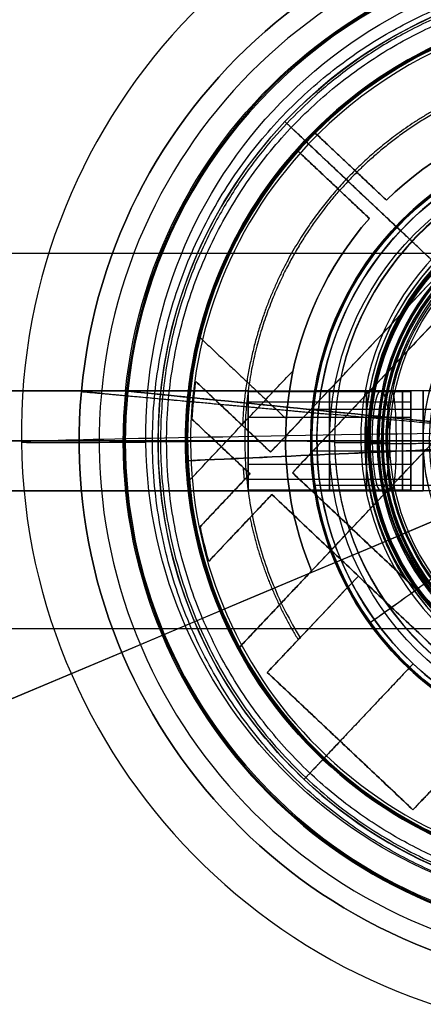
# Model space of a CAD drawing. Header units: millimetres. Extents: x -232 to 244, y -194 to 282.
# Tile 12 of 43: x -17 to -1, y 20 to 59. Entities that reach past the tile are written whole.
import ezdxf

# ---------------------------------------------------------------- set-up
doc = ezdxf.new("R2010")
doc.units = ezdxf.units.MM
for name, color, linetype, true_color in [('BOMBILLA', 7, 'Continuous', 0xfff700), ('COTA', 252, 'Continuous', 0x696969), ('NEGRO', 7, 'Continuous', 0x171717), ('PANTALLA', 7, 'Continuous', 0xffffff), ('SUJECIÓN', 7, 'Continuous', 0xc8c8c8)]:
    doc.layers.add(name, color=color, linetype=linetype, true_color=true_color)

# ---------------------------------------------------------------- blocks, each defined once
blk = doc.blocks.new('DOME M 29917')
at = {"layer": 'BOMBILLA', "extrusion": (0, -0.00481, 0.999988)}
for centre, radius, start, end in [((-0.003, -47.619, -1126.139), 24.059, 0.8118, 180.8118), ((-0.003, -47.619, -1086.919), 11.545, 0.8118, 180.8118), ((-0.003, -47.619, -1083.511), 10.495, 0.8118, 180.8118), ((-0.003, -47.619, -1082.455), 10.334, 0.8118, 180.8118), ((-0.003, -47.619, -1072.244), 9.666, 0.8118, 180.8118), ((-0.003, -47.619, -1080.292), 9.64, 0.8118, 180.8118), ((-0.003, -47.619, -1078.271), 9.64, 0.8118, 180.8118), ((-0.003, -47.619, -1076.251), 9.64, 0.8118, 180.8118), ((-0.003, -47.619, -1070.271), 9.434, 0.8118, 180.8118), ((-0.003, -47.619, -1126.139), 24.059, 180.8118, 0.8118), ((-0.003, -47.619, -1086.919), 11.545, 180.8118, 0.8118), ((-0.003, -47.619, -1083.511), 10.495, 180.8118, 0.8118), ((-0.003, -47.619, -1082.455), 10.334, 180.8118, 0.8118), ((-0.003, -47.619, -1072.244), 9.666, 180.8118, 0.8118), ((-0.003, -47.619, -1080.292), 9.64, 180.8118, 0.8118), ((-0.003, -47.619, -1078.271), 9.64, 180.8118, 0.8118), ((-0.003, -47.619, -1076.251), 9.64, 180.8118, 0.8118), ((-0.003, -47.619, -1070.271), 9.434, 180.8118, 0.8118)]:
    blk.add_arc(centre, radius, start, end, dxfattribs=at)
at = {"layer": 'BOMBILLA', "extrusion": (-3.75631e-17, 0.00481, -0.999988)}
blk.add_arc((0.003, -47.619, 1111.492), 19.087, 359.1882, 179.1882, dxfattribs=at)
at = {"layer": 'BOMBILLA', "extrusion": (9.04766e-21, -0.00481, 0.999988)}
for centre, radius, start, end in [((-0.003, -47.619, -1089.277), 11.545, 0.8118, 180.8118), ((-0.003, -47.619, -1084.561), 11.545, 0.8118, 180.8118), ((-0.003, -47.619, -1081.387), 10.334, 0.8118, 180.8118), ((-0.003, -47.619, -1079.456), 10.165, 0.8118, 180.8118), ((-0.003, -47.619, -1079.301), 10.221, 0.8118, 180.8118), ((-0.003, -47.619, -1077.281), 10.221, 0.8118, 180.8118), ((-0.003, -47.619, -1071.403), 10.189, 0.8118, 180.8118), ((-0.003, -47.619, -1077.91), 9.77, 0.8118, 180.8118), ((-0.003, -47.619, -1075.89), 9.77, 0.8118, 180.8118), ((-0.003, -47.619, -1071.832), 9.844, 0.8118, 180.8118), ((-0.003, -47.619, -1070.029), 9.676, 0.8118, 180.8118), ((-0.003, -47.619, -1084.561), 11.545, 180.8118, 0.8118), ((-0.003, -47.619, -1081.387), 10.334, 180.8118, 0.8118), ((-0.003, -47.619, -1079.301), 10.221, 180.8118, 0.8118), ((-0.003, -47.619, -1077.281), 10.221, 180.8118, 0.8118), ((-0.003, -47.619, -1071.403), 10.189, 180.8118, 0.8118), ((-0.003, -47.619, -1079.456), 10.165, 180.8118, 0.8118), ((-0.003, -47.619, -1071.832), 9.844, 180.8118, 0.8118), ((-0.003, -47.619, -1077.91), 9.77, 180.8118, 0.8118), ((-0.003, -47.619, -1075.89), 9.77, 180.8118, 0.8118), ((-0.003, -47.619, -1070.029), 9.676, 180.8118, 0.8118)]:
    blk.add_arc(centre, radius, start, end, dxfattribs=at)
at = {"layer": 'BOMBILLA', "extrusion": (-2.77528e-16, -0.00481, 0.999988)}
blk.add_arc((-0.003, -47.619, -1083.524), 10.334, 0.8118, 180.8118, dxfattribs=at)
at = {"layer": 'BOMBILLA', "extrusion": (5.61209e-16, -0.00481, 0.999988)}
for centre in [(-0.003, -47.619, -1073.239), (-0.003, -47.619, -1075.26)]:
    blk.add_arc(centre, 10.221, 0.8118, 180.8118, dxfattribs=at)
at = {"layer": 'BOMBILLA', "extrusion": (-9.04766e-21, 0.00481, -0.999988)}
for centre, radius, start, end in [((0.003, -47.619, 1079.154), 10.171, 359.1882, 179.1882), ((0.003, -47.619, 1077.133), 10.171, 359.1882, 179.1882), ((0.003, -47.619, 1075.112), 10.171, 359.1882, 179.1882), ((0.003, -47.619, 1073.091), 10.171, 359.1882, 179.1882), ((0.003, -47.619, 1077.435), 10.165, 359.1882, 179.1882), ((0.003, -47.619, 1075.415), 10.165, 359.1882, 179.1882), ((0.003, -47.619, 1073.394), 10.165, 359.1882, 179.1882), ((0.003, -47.619, 1071.251), 10.136, 359.1882, 179.1882), ((0.003, -47.619, 1071.579), 10.113, 359.1882, 179.1882), ((0.003, -47.619, 1078.616), 9.757, 359.1882, 179.1882), ((0.003, -47.619, 1076.595), 9.757, 359.1882, 179.1882), ((0.003, -47.619, 1069.848), 9.595, 359.1882, 179.1882), ((0.003, -47.619, 1074.217), 9.481, 359.1882, 179.1882), ((0.003, -47.619, 1079.154), 10.171, 179.1882, 359.1882), ((0.003, -47.619, 1077.133), 10.171, 179.1882, 359.1882), ((0.003, -47.619, 1075.112), 10.171, 179.1882, 359.1882), ((0.003, -47.619, 1073.091), 10.171, 179.1882, 359.1882), ((0.003, -47.619, 1077.435), 10.165, 179.1882, 359.1882), ((0.003, -47.619, 1075.415), 10.165, 179.1882, 359.1882), ((0.003, -47.619, 1073.394), 10.165, 179.1882, 359.1882), ((0.003, -47.619, 1071.251), 10.136, 179.1882, 359.1882), ((0.003, -47.619, 1071.579), 10.113, 179.1882, 359.1882), ((0.003, -47.619, 1072.588), 9.783, 179.1882, 359.1882), ((0.003, -47.619, 1078.616), 9.757, 179.1882, 359.1882), ((0.003, -47.619, 1069.848), 9.595, 179.1882, 359.1882), ((0.003, -47.619, 1074.217), 9.481, 179.1882, 359.1882), ((0.003, -47.619, 1070.25), 9.335, 179.1882, 359.1882)]:
    blk.add_arc(centre, radius, start, end, dxfattribs=at)
at = {"layer": 'BOMBILLA', "extrusion": (5.87094e-16, -0.00481, 0.999988)}
blk.add_arc((-0.003, -47.619, -1079.931), 9.77, 0.8118, 180.8118, dxfattribs=at)
at = {"layer": 'BOMBILLA', "extrusion": (5.87889e-16, 0.00481, -0.999988)}
blk.add_arc((0.003, -47.619, 1080.637), 9.757, 359.1882, 179.1882, dxfattribs=at)
at = {"layer": 'BOMBILLA', "extrusion": (-5.86308e-16, 0.00481, -0.999988)}
blk.add_arc((0.003, -47.619, 1072.588), 9.783, 359.1882, 179.1882, dxfattribs=at)
at = {"layer": 'BOMBILLA', "extrusion": (6.14411e-16, 0.00481, -0.999988)}
blk.add_arc((0.003, -47.619, 1070.25), 9.335, 359.1882, 179.1882, dxfattribs=at)
at = {"layer": 'BOMBILLA', "extrusion": (-0.014169, 0.999888, 0.004809)}
for centre, radius, start, end in [((0.601, -1126.139, -47.614), 24.059, 269.9961, 37.498), ((48.64, -1089.28, -47.614), 36.492, 179.9961, 217.498), ((11.099, -1084.562, -47.614), 1.05, 359.9961, 98.846), ((10.583, -1079.302, -47.614), 0.242, 320.2695, 359.9961), ((10.583, -1079.302, -47.614), 0.242, 359.9961, 37.5749), ((10.583, -1077.281, -47.614), 0.242, 320.2695, 359.9961), ((10.583, -1077.281, -47.614), 0.242, 359.9961, 37.5749), ((10.583, -1075.261, -47.614), 0.242, 320.2695, 359.9961), ((10.583, -1075.261, -47.614), 0.242, 359.9961, 37.5749), ((10.583, -1073.24, -47.614), 0.242, 320.2695, 359.9961), ((10.583, -1073.24, -47.614), 0.242, 359.9961, 37.5749), ((10.552, -1071.403, -47.614), 0.242, 313.192, 359.9961), ((10.552, -1071.403, -47.614), 0.242, 359.9961, 38.6559), ((10.836, -1072.244, -47.614), 0.565, 133.192, 217.5749), ((10.809, -1080.293, -47.614), 0.565, 140.2695, 217.5749), ((10.809, -1078.272, -47.614), 0.565, 140.2695, 217.5749), ((10.809, -1076.252, -47.614), 0.565, 140.2695, 217.5749), ((10.039, -1070.03, -47.614), 0.242, 246.0761, 359.9961), ((10.039, -1070.03, -47.614), 0.242, 359.9961, 48.3626)]:
    blk.add_arc(centre, radius, start, end, dxfattribs=at)
at = {"layer": 'BOMBILLA', "extrusion": (3.75586e-17, 0.00481, -0.999988)}
blk.add_arc((0.003, -47.619, 1111.492), 19.087, 179.1882, 359.1882, dxfattribs=at)
at = {"layer": 'BOMBILLA', "extrusion": (-2.48417e-16, -0.00481, 0.999988)}
blk.add_arc((-0.003, -47.619, -1089.277), 11.545, 180.8118, 0.8118, dxfattribs=at)
at = {"layer": 'BOMBILLA', "extrusion": (2.77532e-16, -0.00481, 0.999988)}
blk.add_arc((-0.003, -47.619, -1083.524), 10.334, 180.8118, 0.8118, dxfattribs=at)
at = {"layer": 'BOMBILLA', "extrusion": (-5.61204e-16, -0.00481, 0.999988)}
for centre in [(-0.003, -47.619, -1075.26), (-0.003, -47.619, -1073.239)]:
    blk.add_arc(centre, 10.221, 180.8118, 0.8118, dxfattribs=at)
at = {"layer": 'BOMBILLA', "extrusion": (-5.8709e-16, -0.00481, 0.999988)}
blk.add_arc((-0.003, -47.619, -1079.931), 9.77, 180.8118, 0.8118, dxfattribs=at)
at = {"layer": 'BOMBILLA', "extrusion": (-5.87894e-16, 0.00481, -0.999988)}
for centre in [(0.003, -47.619, 1080.637), (0.003, -47.619, 1076.595)]:
    blk.add_arc(centre, 9.757, 179.1882, 359.1882, dxfattribs=at)
at = {"layer": 'BOMBILLA'}
for points in [[(-11.547, -42.543, -1089.494), (-11.547, -42.565, -1084.778)], [(-10.336, -42.553, -1083.741), (-10.336, -42.563, -1081.604)], [(-9.759, -42.559, -1080.854), (-10.336, -42.563, -1081.604)], [(-9.759, -42.569, -1078.833), (-10.173, -42.572, -1079.371)], [(-9.759, -42.578, -1076.813), (-10.173, -42.582, -1077.35)], [(-9.483, -42.586, -1074.434), (-10.173, -42.591, -1075.329)], [(-10.173, -42.601, -1073.309), (-9.785, -42.598, -1072.805)], [(-10.167, -42.57, -1079.673), (-9.772, -42.562, -1080.148)], [(-10.167, -42.58, -1077.653), (-9.772, -42.572, -1078.127)], [(-10.167, -42.59, -1075.632), (-9.772, -42.582, -1076.107)], [(-9.483, -42.586, -1074.434), (-10.167, -42.599, -1073.611)], [(-10.138, -42.609, -1071.469), (-9.338, -42.603, -1070.468)], [(-9.846, -42.602, -1072.049), (-10.115, -42.607, -1071.797)], [(-9.597, -42.608, -1070.065), (-6.803, -42.581, -1067.582)]]:
    blk.add_open_spline(points, degree=1, dxfattribs=at)
at = {"layer": 'NEGRO', "extrusion": (0, 0, -1)}
for centre, radius, start, end in [((0, -42.5, 1143.349), 208.2, 67.15077, 247.15077), ((0, -42.5, 1142.349), 212.2, 270, 90), ((0, -42.5, 1143.349), 211, 270, 90), ((0, -42.5, 1137.349), 211, 270, 90), ((0, -42.5, 1145.349), 211, 270, 90), ((0, -42.5, 1139.349), 211, 270, 90), ((0, -42.5, 1141.349), 210.5, 360, 180), ((0, -42.5, 1145.349), 207.2, 270, 90), ((0, -42.5, 1139.349), 207.2, 270, 90), ((0, -42.5, 1137.349), 206, 270, 90), ((0, -42.5, 1142.349), 206, 270, 90), ((0, -42.5, 1143.349), 208.2, 247.15077, 67.15077), ((0, -42.5, 33), 42.5, 270, 90), ((0, -42.5), 42.5, 270, 90), ((0, -42.5, 16.5), 42.5, 270, 90), ((0, -42.5), 41.5, 270, 90), ((0, -42.5, 16.5), 41.5, 270, 90), ((0, -42.5, 1024.784), 21.75, 275.2103, 95.2103), ((0, -42.5, 930.796), 20, 5.7352, 185.7352), ((0, -42.5, 1039.584), 18.6, 43.3374, 120.9187), ((0, -42.5, 1039.584), 17.5, 331.6551, 115.0197), ((0, -42.5, 933.885), 17.5, 357.3959, 177.3959), ((0, -42.5, 1072.084), 17.5, 43.3374, 223.3374), ((0, -42.5, 1076.584), 17.5, 43.3374, 223.3374), ((0, -42.5, 1071.584), 13.5, 45.4599, 109.2953), ((0, -42.5, 1050.084), 13.5, 45.4599, 109.2953), ((0, -42.5, 1051.084), 12.25, 43.3374, 119.1616), ((0, -42.5, 1039.584), 18.6, 325.7561, 43.3374), ((0, -42.5, 1061.584), 12.25, 43.3374, 223.3374), ((0, -42.5, 1007.784), 12.5, 0, 180), ((0, -42.5, 1011.284), 12.5, 9.2069, 170.7931), ((0, -42.5, 1015.584), 11.75, 275.2103, 95.2103), ((0, -42.5, 1014.784), 11.75, 275.2103, 95.2103), ((0, -42.5, 1072.084), 17.5, 223.3374, 43.3374), ((0, -42.5, 1076.584), 17.5, 223.3374, 43.3374), ((0, -42.5, 1353.98), 12.47, 234.354, 54.354), ((0, -42.5, 1353.481), 12.441, 234.354, 54.354), ((0, -42.5, 1071.584), 13.5, 337.3794, 41.2148), ((0, -42.5, 1050.084), 13.5, 337.3794, 41.2148), ((0, -42.5, 1363.447), 8, 285.6763, 105.6763), ((0, -42.5, 1061.584), 12.25, 223.3374, 43.3374), ((0, -42.5, 1051.084), 12.25, 327.5132, 43.3374), ((0, -42.5, 1372.197), 8, 285.6763, 105.6763), ((0, -42.5, 934.284), 7.5, 286.5218, 106.5218), ((0, -42.5, 935.034), 7.5, 286.5218, 106.5218), ((0, -42.5, 921.25), 8, 270, 90), ((0, -42.5, 912.25), 7.75, 270, 90), ((0, -42.5, 1032.084), 17.251, 2.8542, 7.9104), ((0, -42.5, 1354.697), 8, 285.6763, 15.6763), ((0, -42.5, 933.885), 17.5, 177.3959, 357.3959), ((0, -42.5, 1141.349), 210.5, 180, 0), ((0, -42.5, 1007.784), 12.5, 180, 0), ((0, -42.5, 1011.284), 12.5, 189.2069, 350.7931), ((0, -42.5, 1032.084), 17.251, 343.8153, 348.5608), ((0, -42.5, 1051.084), 12.25, 299.1616, 327.5132), ((0, -42.5, 1053.584), 18.6, 300.9187, 325.7561), ((0, -42.5, 1039.584), 18.6, 223.3374, 300.9187)]:
    blk.add_arc(centre, radius, start, end, dxfattribs=at)
at = {"layer": 'NEGRO'}
for centre, radius, start, end in [((0, -42.5, -1147.349), 212.2, 90, 270), ((0, -42.5, -1137.349), 212.2, 90, 270), ((0, -42.5, -1147.349), 211, 90, 270), ((0, -42.5, -1141.349), 211, 90, 270), ((0, -42.5, -1143.349), 210.5, 292.84923, 112.84923), ((0, -42.5, -1141.349), 208.2, 0, 180), ((0, -42.5, -1147.349), 207.2, 90, 270), ((0, -42.5, -1143.349), 207.2, 90, 270), ((0, -42.5, -1141.349), 207.2, 90, 270), ((0, -42.5, -1137.349), 207.2, 90, 270), ((0, -42.5, -1147.349), 206, 90, 270), ((0, -42.5, -1143.349), 210.5, 112.84923, 292.84923), ((0, -42.5, -33), 41.5, 90, 270), ((0, -42.5, -35), 40.5, 90, 270), ((0, -42.5, -34), 40.5, 90, 270), ((0, -42.5, -1079.784), 21.75, 84.7897, 264.7897), ((0, -42.5, -1052.284), 21.75, 84.7897, 264.7897), ((0, -42.5, -1024.784), 20.95, 84.7897, 264.7897), ((0, -42.5, -1079.784), 20.95, 84.7897, 264.7897), ((0, -42.5, -1052.284), 20.95, 84.7897, 264.7897), ((0, -42.5, -931.294), 19.953, 354.2648, 174.2648), ((0, -42.5, -931.792), 19.905, 354.2648, 174.2648), ((0, -42.5, -1081.084), 18.6, 316.6626, 136.6626), ((0, -42.5, -1060.334), 18.6, 316.6626, 136.6626), ((0, -42.5, -934.384), 17.458, 2.6041, 182.6041), ((0, -42.5, -934.882), 17.416, 2.6041, 182.6041), ((0, -42.5, -1081.084), 17.5, 316.6626, 136.6626), ((0, -42.5, -1071.584), 17.5, 64.9803, 135.0254), ((0, -42.5, -1055.584), 17.5, 64.9803, 135.0254), ((0, -42.5, -1033.084), 17.3, 316.6626, 136.6626), ((0, -42.5, -1060.834), 13.5, 70.7047, 134.5401), ((0, -42.5, -1081.084), 18.6, 136.6626, 316.6626), ((0, -42.5, -1060.334), 18.6, 136.6626, 316.6626), ((0, -42.5, -1050.084), 17.5, 135.0254, 138.2999), ((0, -42.5, -1014.784), 12.5, 0, 180), ((0, -42.5, -1072.084), 12.25, 316.6626, 136.6626), ((0, -42.5, -1081.084), 17.5, 136.6626, 316.6626), ((0, -42.5, -1033.084), 17.3, 136.6626, 316.6626), ((0, -42.5, -1071.584), 17.5, 138.2999, 208.3449), ((0, -42.5, -1055.584), 17.5, 138.2999, 208.3449), ((0, -42.5, -1354.479), 12.5, 125.646, 305.646), ((0, -42.5, -1060.834), 13.5, 138.7852, 202.6206), ((0, -42.5, -1072.084), 12.25, 136.6626, 316.6626), ((0, -42.5, -930.796), 20, 174.2648, 354.2648), ((0, -42.5, -931.294), 19.953, 174.2648, 354.2648), ((0, -42.5, -931.792), 19.905, 174.2648, 354.2648), ((0, -42.5, -934.384), 17.458, 182.6041, 2.6041), ((0, -42.5, -934.882), 17.416, 182.6041, 2.6041), ((0, -42.5, -1141.349), 208.2, 180, 0), ((0, -42.5, -1014.784), 12.5, 180, 360)]:
    blk.add_arc(centre, radius, start, end, dxfattribs=at)
at = {"layer": 'NEGRO', "extrusion": (0.686293, 0.727325, -2.05674e-15)}
blk.add_arc((-22.167, -1033.084, -30.911), 10.3, 360, 73.357, dxfattribs=at)
at = {"layer": 'NEGRO', "extrusion": (0.099932, 0.994994, 1.67031e-10)}
blk.add_arc((-4.247, -1141.349, -42.287), 211.5, 84.57385, 88.57762, dxfattribs=at)
at = {"layer": 'NEGRO', "extrusion": (-0.099932, -0.994994, 0)}
for radius, start in [(211.5, 91.42238), (210.5, 91.42914)]:
    blk.add_arc((4.247, -1141.349, 42.287), radius, start, 95.42615, dxfattribs=at)
at = {"layer": 'NEGRO', "extrusion": (-0.099932, -0.994994, -3.10156e-10)}
blk.add_arc((4.247, -1141.349, 42.287), 210.5, 91.42914, 95.42615, dxfattribs=at)
at = {"layer": 'NEGRO', "extrusion": (-1, 0, 0)}
for centre, start, end in [((42.5, -1011.284, 15), 90, 270), ((42.5, -1011.284, 11.75), 90, 270), ((42.5, -1011.284, 8.5), 90, 270), ((42.5, -1011.284, 8), 0, 180), ((42.5, -1011.284, 8), 180, 0), ((42.5, -1011.284, 15), 270, 90), ((42.5, -1011.284, 11.75), 270, 90), ((42.5, -1011.284, 8.5), 270, 90)]:
    blk.add_arc(centre, 2, start, end, dxfattribs=at)
at = {"layer": 'NEGRO', "extrusion": (1, 0, 0)}
for centre, start, end in [((-42.5, -1011.284, -10.264), 0, 180), ((-42.5, -1011.284, -10.264), 180, 360), ((-42.5, -1235.284, -8.827), 270, 0), ((-42.5, -1235.284, -8.827), 0, 90), ((-42.5, -1235.284, -8.827), 180, 270), ((-42.5, -1235.284, -8.827), 90, 180)]:
    blk.add_arc(centre, 2, start, end, dxfattribs=at)
at = {"layer": 'NEGRO', "extrusion": (0.984907, 6.48014e-17, -0.173084)}
blk.add_arc((-42.5, -1218.244, 204.249), 2, 270, 90, dxfattribs=at)
at = {"layer": 'NEGRO', "extrusion": (0, 1, 0)}
for centre, radius, start, end in [((0, -1180.054, -42.5), 58, 279.96718, 0), ((15, -1026.284, -42.5), 17, 0, 90), ((8.827, -1230.284, -42.5), 7, 270, 279.9672)]:
    blk.add_arc(centre, radius, start, end, dxfattribs=at)
at = {"layer": 'NEGRO', "extrusion": (0, -1, 0)}
for centre, radius, start, end in [((0, -1180.054, 42.5), 54, 180, 260.0328), ((-15, -1026.284, 42.5), 13, 90, 180), ((-8.827, -1230.284, 42.5), 3, 260.0328, 270), ((0, -1046.225, 42.5), 116.5, 92.37364, 93.93757)]:
    blk.add_arc(centre, radius, start, end, dxfattribs=at)
at = {"layer": 'NEGRO', "extrusion": (-0.984907, -6.356e-17, 0.173084)}
blk.add_arc((42.5, -1218.244, -204.249), 2, 270, 90, dxfattribs=at)
at = {"layer": 'NEGRO', "extrusion": (-0.045435, 0.998967, -2.64326e-14)}
blk.add_arc((1.931, -1141.349, -42.456), 208.2, 85.17838, 88.55507, dxfattribs=at)
at = {"layer": 'NEGRO', "extrusion": (0.045435, -0.998967, 0)}
for radius, start in [(208.2, 91.44493), (207.2, 91.45191)]:
    blk.add_arc((-1.931, -1141.349, 42.456), radius, start, 94.82162, dxfattribs=at)
at = {"layer": 'NEGRO', "extrusion": (0.045435, -0.998967, 9.78453e-10)}
blk.add_arc((-1.931, -1141.349, 42.456), 207.2, 91.45191, 94.82162, dxfattribs=at)
at = {"layer": 'NEGRO', "extrusion": (0.582776, -0.812633, -1.29963e-17)}
blk.add_arc((-24.768, -1143.349, 34.537), 211.5, 266.61175, 269.11953, dxfattribs=at)
at = {"layer": 'NEGRO', "extrusion": (0.582776, -0.812633, 1.81155e-18)}
blk.add_arc((-24.768, -1143.349, 34.537), 210.5, 266.61175, 269.11535, dxfattribs=at)
at = {"layer": 'NEGRO'}
for points, weights in [([(0, -0.586, -34.414), (-83.828, -0.586, -34.414), (-83.828, -84.414, -34.414), (0, -84.414, -34.414)], [0.816490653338, 0.272163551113, 0.272163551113, 0.816490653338]), ([(0, -1.293, -33.707), (-82.414, -1.293, -33.707), (-82.414, -83.707, -33.707), (0, -83.707, -33.707)], [0.816490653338, 0.272163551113, 0.272163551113, 0.816490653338]), ([(-1.709, -61.243, -1017.713), (-39.196, -57.825, -1017.713), (-35.777, -20.338, -1017.713), (1.709, -23.757, -1017.713)], [0.816490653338, 0.272163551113, 0.272163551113, 0.816490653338]), ([(13.456, -55.196, -1033.084), (38.848, -28.285, -1033.084), (11.937, -2.893, -1033.084), (-13.456, -29.804, -1033.084)], [1, 0.333333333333, 0.333333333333, 1]), ([(-1.658, -60.68, -1018.279), (-38.018, -57.364, -1018.279), (-34.702, -21.004, -1018.279), (1.658, -24.32, -1018.279)], [0.816490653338, 0.272163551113, 0.272163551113, 0.816490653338]), ([(-1.499, -27.337, -1026.9), (-5.508, -27.733, -1026.9), (-8.764, -29.586, -1026.9), (-11.082, -32.043, -1026.9)], [0.54329496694, 0.617689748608, 0.736541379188, 0.89984985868]), ([(7.106, -29.141, -1024.953), (0.072, -25.399, -1024.953), (-6.795, -27.653, -1024.953), (-11.006, -32.115, -1024.953)], [0.434504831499, 0.467639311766, 0.607322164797, 0.853553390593]), ([(-13.456, -29.804, -1033.084), (-38.848, -56.715, -1033.084), (-11.937, -82.107, -1033.084), (13.456, -55.196, -1033.084)], [1, 0.333333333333, 0.333333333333, 1]), ([(-5.091, -37.696, -1021.584), (-9.991, -33.073, -1021.584), (-13.456, -29.804, -1026.348), (-13.456, -29.804, -1033.084)], [1, 0.804737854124, 0.804737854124, 1]), ([(-11.082, -32.043, -1026.9), (-13.401, -34.5, -1026.9), (-15.061, -37.858, -1026.9), (-15.224, -41.883, -1026.9)], [0.89984985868, 0.736541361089, 0.617689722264, 0.543294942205]), ([(-11.006, -32.115, -1024.953), (-15.216, -36.577, -1024.953), (-17.068, -43.564, -1024.953), (-12.925, -50.369, -1024.953)], [0.853553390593, 0.607322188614, 0.467639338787, 0.434504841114]), ([(-56, -40.5, -1180.054), (-56, -40.5, -1208.5), (-37.709, -40.5, -1230.285), (-9.693, -40.5, -1235.209)], [1, 0.843906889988, 0.843906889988, 1]), ([(-15, -40.5, -1011.284), (-23.787, -40.5, -1011.284), (-30, -40.5, -1017.498), (-30, -40.5, -1026.284)], [1, 0.804737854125, 0.804737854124, 0.999999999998]), ([(-21.66, -40.525, -1024.784), (-21.66, -40.525, -1018.927), (-17.535, -40.901, -1014.784), (-11.701, -41.433, -1014.784)], [0.478289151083, 0.384897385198, 0.384897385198, 0.478289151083]), ([(-10.146, -40.503, -1023.341), (-10.635, -42.99, -1023.341), (-10.24, -45.619, -1023.341), (-8.777, -47.967, -1023.341)], [0.634738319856, 0.559069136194, 0.512366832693, 0.494631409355]), ([(-9.693, -40.5, -1235.209), (-9.407, -40.5, -1235.259), (-9.118, -40.5, -1235.284), (-8.827, -40.5, -1235.284)], [0.999999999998, 0.99747974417, 0.997479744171, 1]), ([(-20.863, -40.597, -1024.784), (-20.863, -40.597, -1019.395), (-17.068, -40.944, -1015.584), (-11.701, -41.433, -1015.584)], [0.478289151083, 0.384897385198, 0.384897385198, 0.478289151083]), ([(-15.2, -43.556, -1026.9), (-15.188, -43.725, -1026.9), (-15.174, -43.895, -1026.9), (-15.156, -44.064, -1026.9)], [0.518629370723, 0.516381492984, 0.514188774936, 0.512051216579]), ([(-56, -44.5, -1180.054), (-56, -44.5, -1208.5), (-37.709, -44.5, -1230.285), (-9.693, -44.5, -1235.209)], [1, 0.843906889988, 0.843906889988, 1]), ([(-15, -44.5, -1011.284), (-23.787, -44.5, -1011.284), (-30, -44.5, -1017.498), (-30, -44.5, -1026.284)], [1, 0.804737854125, 0.804737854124, 0.999999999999]), ([(-9.693, -44.5, -1235.209), (-9.407, -44.5, -1235.259), (-9.118, -44.5, -1235.284), (-8.827, -44.5, -1235.284)], [1, 0.99747974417, 0.99747974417, 1]), ([(-14.925, -45.568, -1026.9), (-14.574, -47.275, -1026.9), (-13.933, -48.922, -1026.9), (-13, -50.448, -1026.9)], [0.494781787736, 0.477530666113, 0.465255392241, 0.457955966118]), ([(-11.324, -54.501, -1026.604), (-12.248, -55.48, -1028.577), (-12.696, -55.956, -1030.815), (-12.696, -55.956, -1033.084)], [0.430518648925, 0.439059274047, 0.462219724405, 0.5]), ([(-11.324, -54.501, -1029.104), (-11.693, -54.892, -1030.388), (-11.873, -55.083, -1031.734), (-11.873, -55.083, -1033.084)], [0.456873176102, 0.464676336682, 0.479051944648, 0.5])]:
    blk.add_rational_spline(points, weights, degree=3, dxfattribs=at)
for points, degree in [([(-11.027, -25.928, -931.792), (-11.079, -25.849, -930.796)], 1), ([(-15.49, -27.232, -1079.784), (-15.49, -27.232, -1024.784)], 1), ([(-14.921, -27.794, -1079.784), (-14.921, -27.794, -1024.784)], 1), ([(-0.374, -28.398, -1032.084), (-14.1, -42.945, -1032.084)], 1), ([(-14.1, -42.945, -1027.624), (-0.374, -28.398, -1027.624)], 1), ([(0.499, -29.222, -1032.084), (-13.227, -43.768, -1032.084)], 1), ([(-13.227, -43.768, -1027.482), (0.499, -29.222, -1027.482)], 1), ([(-11.649, -29.553, -934.882), (-11.705, -29.491, -933.885)], 1), ([(-13.528, -29.735, -1039.584), (-13.528, -29.735, -1081.084)], 1), ([(-13.528, -29.735, -1081.084), (-12.728, -30.49, -1081.084)], 1), ([(-12.38, -30.131, -1050.084), (-12.38, -30.131, -1071.584)], 1), ([(-12.38, -30.131, -1071.584), (-9.469, -32.878, -1071.584)], 1), ([(-9.469, -32.878, -1050.084), (-12.38, -30.131, -1050.084)], 1), ([(-12.38, -30.131, -1060.834), (-9.469, -32.878, -1060.834)], 1), ([(-12.728, -30.49, -1050.084), (-12.728, -30.49, -1039.584)], 1), ([(-12.728, -30.49, -1081.084), (-12.728, -30.49, -1072.084)], 1), ([(-12.728, -30.49, -1072.084), (-8.91, -34.093, -1072.084)], 1), ([(-10.155, -33.605, -1071.584), (-13.066, -30.858, -1071.584)], 1), ([(-13.066, -30.858, -1071.584), (-13.066, -30.858, -1050.084)], 1), ([(-13.066, -30.858, -1050.084), (-10.155, -33.605, -1050.084)], 1), ([(-10.155, -33.605, -1060.834), (-13.066, -30.858, -1060.834)], 1), ([(-10.924, -31.504, -1050.084), (-10.924, -31.504, -1071.584)], 1), ([(-11.611, -32.232, -1071.584), (-11.611, -32.232, -1050.084)], 1), ([(-9.469, -32.878, -1071.584), (-9.469, -32.878, -1050.084)], 1), ([(-10.155, -33.605, -1050.084), (-10.155, -33.605, -1071.584)], 1), ([(-8.91, -34.093, -1072.084), (-8.91, -34.093, -1051.084)], 1), ([(-17.948, -37.619, -1081.084), (-17.948, -37.619, -1039.584)], 1), ([(-16.989, -38.301, -1071.584), (-13.471, -41.62, -1071.584)], 1), ([(-17.421, -44.159, -1071.584), (-13.204, -39.69, -1071.584)], 1), ([(-17.087, -40.126, -1032.084), (-14.1, -42.945, -1032.084)], 1), ([(-20.863, -40.597, -1079.784), (-21.66, -40.525, -1079.784)], 1), ([(-19.806, -40.511, -931.792), (-19.9, -40.501, -930.796)], 1), ([(-8.5, -40.538, -1011.675), (-15, -40.538, -1011.675)], 1), ([(-13.323, -40.319, -1071.584), (-13.323, -40.319, -1050.084)], 1), ([(-8, -40.5, -1011.284), (-12.339, -40.5, -1011.284)], 1), ([(-7.228, -40.5, -1235.284), (-8.827, -40.5, -1235.284)], 1), ([(-8.5, -44.5, -1011.284), (-8.5, -40.5, -1011.284)], 1), ([(-8, -44.5, -1011.284), (-8, -40.5, -1011.284)], 1), ([(-14.1, -42.945, -1028.837), (-16.302, -40.867, -1028.837)], 1), ([(-8.5, -40.954, -1010.016), (-15, -40.954, -1010.016)], 1), ([(-12.435, -41.231, -1009.738), (-8, -41.231, -1009.738)], 1), ([(-12.435, -41.231, -1012.83), (-8, -41.231, -1012.83)], 1), ([(-8.827, -41.231, -1236.83), (-4.5, -41.231, -1236.83)], 1), ([(-8.827, -41.231, -1233.738), (-4.5, -41.231, -1233.738)], 1), ([(-17.23, -41.641, -1032.084), (-14.923, -43.817, -1032.084)], 1), ([(-15.602, -41.527, -1027.466), (-15.602, -41.527, -1032.084)], 1), ([(-8.5, -41.557, -1013.048), (-15, -41.557, -1013.048)], 1), ([(-12.415, -41.691, -1353.481), (-12.474, -41.687, -1354.479)], 1), ([(-5.228, -42.023, -1015.584), (-11.701, -41.433, -1015.584)], 1), ([(-5.228, -42.023, -1014.784), (-11.701, -41.433, -1014.784)], 1), ([(-40.5, -42.5, -34), (-5.25, -42.5, -34)], 1), ([(-40.5, -42.5, -35), (-5.25, -42.5, -35)], 1), ([(-14.923, -43.817, -1029.313), (-16.583, -42.252, -1029.313)], 1), ([(-12.5, -42.5, -1009.284), (-15, -42.5, -1009.284)], 1), ([(-15, -42.5, -1013.284), (-12.5, -42.5, -1013.284)], 1), ([(-8.5, -42.5, -1009.284), (-12.5, -42.5, -1009.284)], 1), ([(-12.5, -42.5, -1013.284), (-8.5, -42.5, -1013.284)], 1), ([(-12.5, -42.5, -1007.784), (-12.5, -42.5, -1009.284)], 1), ([(-12.5, -42.5, -1013.284), (-12.5, -42.5, -1014.784)], 1), ([(-5.025, -42.5, -1007.784), (-12.5, -42.5, -1007.784)], 1), ([(-4.25, -42.5, -1014.784), (-12.5, -42.5, -1014.784)], 1), ([(-8.5, -42.5, -1013.284), (-8.5, -42.5, -1009.284)], 1), ([(-8, -42.5, -1013.284), (-8, -42.5, -1009.284)], 1), ([(-16.084, -42.723, -1028.231), (-16.084, -42.723, -1032.084)], 1), ([(-7.603, -42.544, -1039.584), (-15.402, -50.809, -1039.584)], 1), ([(-12.494, -42.89, -1009.323), (-8, -42.89, -1009.323)], 1), ([(-12.494, -42.89, -1013.246), (-8, -42.89, -1013.246)], 1), ([(-12.461, -47.692, -1050.084), (-7.603, -42.544, -1050.084)], 1), ([(-8.827, -42.89, -1237.246), (-4.5, -42.89, -1237.246)], 1), ([(-8.827, -42.89, -1233.323), (-4.5, -42.89, -1233.323)], 1), ([(-17.398, -43.291, -934.882), (-17.482, -43.295, -933.885)], 1), ([(-14.1, -42.945, -1032.084), (-14.1, -42.945, -1025.629)], 1), ([(-8.5, -43.443, -1013.048), (-15, -43.443, -1013.048)], 1), ([(-14.923, -43.817, -1032.084), (-16.909, -45.921, -1032.084)], 1), ([(-16.343, -45.322, -1029.313), (-14.923, -43.817, -1029.313)], 1), ([(-8.5, -44.046, -1010.016), (-15, -44.046, -1010.016)], 1), ([(-14.923, -43.817, -1032.084), (-14.923, -43.817, -1026.574)], 1), ([(-13.227, -43.768, -1032.084), (-0.499, -55.778, -1032.084)], 1), ([(-13.227, -43.768, -1024.926), (-13.227, -43.768, -1032.084)], 1), ([(-0.499, -55.778, -1027.631), (-13.227, -43.768, -1027.631)], 1), ([(-12.151, -44.054, -1051.084), (-12.151, -44.054, -1072.084)], 1), ([(-8.5, -44.462, -1011.675), (-15, -44.462, -1011.675)], 1), ([(-12.375, -44.264, -1010.342), (-8, -44.264, -1010.342)], 1), ([(-12.375, -44.264, -1012.227), (-8, -44.264, -1012.227)], 1), ([(-8.827, -44.264, -1236.227), (-4.5, -44.264, -1236.227)], 1), ([(-8.827, -44.264, -1234.342), (-4.5, -44.264, -1234.342)], 1), ([(-21.629, -44.788, -1079.784), (-21.629, -44.788, -1024.784)], 1), ([(-20.834, -44.704, -1079.784), (-20.834, -44.704, -1024.784)], 1), ([(-17.359, -44.72, -1072.084), (-17.359, -44.72, -1081.084)], 1), ([(-14.051, -44.641, -1032.084), (-16.568, -47.309, -1032.084)], 1), ([(-15.889, -46.589, -1028.889), (-14.051, -44.641, -1028.889)], 1), ([(-10.596, -47.901, -1024.021), (-11.795, -46.769, -1024.32), (-12.97, -45.661, -1024.834), (-14.051, -44.641, -1025.731)], 3), ([(-14.051, -44.641, -1032.084), (-1.322, -56.651, -1032.084)], 1), ([(-14.051, -44.641, -1025.731), (-14.051, -44.641, -1032.084)], 1), ([(-1.322, -56.651, -1027.202), (-14.051, -44.641, -1027.202)], 1), ([(-12.339, -44.5, -1011.284), (-8, -44.5, -1011.284)], 1), ([(-7.228, -44.5, -1235.284), (-8.827, -44.5, -1235.284)], 1), ([(-15.922, -44.876, -1028.256), (-15.922, -44.876, -1032.084)], 1), ([(-15.317, -45.983, -1027.583), (-15.317, -45.983, -1032.084)], 1), ([(-11.503, -46.676, -1039.584), (-11.503, -46.676, -1050.084)], 1), ([(-15.402, -50.809, -1071.584), (-12.461, -47.692, -1071.584)], 1), ([(-12.461, -47.692, -1055.584), (-15.402, -50.809, -1055.584)], 1), ([(-12.461, -47.692, -1071.584), (-12.461, -47.692, -1050.084)], 1), ([(-10.596, -47.901, -1022.677), (-10.596, -47.901, -1024.021)], 1), ([(-12.414, -49.828, -1024.295), (-12.414, -49.828, -1025.936)], 1), ([(-13.895, -51.397, -1026.603), (-12.835, -50.274, -1026.603)], 1), ([(-15.402, -50.809, -1071.584), (-15.402, -50.809, -1039.584)], 1), ([(-8.407, -51.41, -1072.084), (-12.01, -55.228, -1072.084)], 1), ([(-14.233, -51.756, -1030.529), (-14.233, -51.756, -1027.367)], 1), ([(-8.415, -57.246, -1028.566), (-14.233, -51.756, -1028.566)], 1), ([(-8.501, -51.583, -1353.481), (-8.542, -51.626, -1354.479)], 1), ([(-15.376, -52.967, -1053.584), (-15.376, -52.967, -1039.584)], 1), ([(-15.159, -53.278, -1081.084), (-15.159, -53.278, -1053.584)], 1), ([(-11.324, -54.501, -1026.604), (-11.324, -54.501, -1029.104)], 1), ([(-12.01, -55.228, -1081.084), (-12.765, -56.028, -1081.084)], 1), ([(-7.016, -55.764, -1026.603), (-8.076, -56.888, -1026.603)], 1), ([(-14.102, -56.548, -931.792), (-14.169, -56.615, -930.796)], 1), ([(-10.425, -56.451, -934.882), (-10.476, -56.518, -933.885)], 1), ([(-9.296, -57.327, -1072.084), (-9.296, -57.327, -1081.084)], 1), ([(-8.415, -57.246, -1027.367), (-8.415, -57.246, -1030.529)], 1), ([(-9.557, -58.457, -1039.584), (-9.557, -58.457, -1053.584)], 1), ([(-11.513, -60.003, -1079.784), (-11.513, -60.003, -1024.784)], 1), ([(-11.952, -60.671, -1079.784), (-11.952, -60.671, -1024.784)], 1)]:
    blk.add_open_spline(points, degree=degree, dxfattribs=at)
for points, knots in [([(-14.1, -42.945, -1025.629), (-13.57, -42.383, -1025.107), (-13.015, -41.795, -1024.706), (-12.181, -40.912, -1024.236), (-11.903, -40.616, -1024.102), (-11.485, -40.173, -1023.927), (-11.346, -40.026, -1023.873), (-11.067, -39.731, -1023.774), (-10.937, -39.593, -1023.731), (-10.196, -38.807, -1023.508), (-9.62, -38.197, -1023.396), (-8.428, -36.933, -1023.248), (-7.836, -36.307, -1023.216), (-7.237, -35.671, -1023.216)], [15.622464, 15.622464, 15.622464, 15.622464, 15.872464, 15.872464, 15.997464, 15.997464, 16.059964, 16.059964, 16.122464, 16.122464, 16.372464, 16.372464, 16.622464, 16.622464, 16.622464, 16.622464]), ([(-6.364, -36.495, -1022.934), (-6.989, -37.157, -1022.934), (-7.534, -37.735, -1022.952), (-8.794, -39.071, -1023.065), (-9.368, -39.678, -1023.154), (-9.948, -40.293, -1023.291), (-10.037, -40.388, -1023.313), (-10.189, -40.549, -1023.353), (-10.415, -40.788, -1023.415), (-10.928, -41.332, -1023.579), (-11.343, -41.771, -1023.75), (-11.741, -42.193, -1023.941), (-11.897, -42.359, -1024.022), (-12.178, -42.656, -1024.179), (-12.591, -43.094, -1024.428), (-12.979, -43.505, -1024.717), (-13.227, -43.768, -1024.926)], [-1, -1, -1, -1, -0.75, -0.75, -0.5, -0.5, -0.46875, -0.46875, -0.4375, -0.375, -0.25, -0.25, -0.1875, -0.1875, -0.125, 0, 0, 0, 0]), ([(-14.1, -42.945, -1025.629), (-14.912, -42.178, -1026.38), (-15.588, -41.541, -1027.295), (-16.639, -40.549, -1029.526), (-16.973, -40.233, -1030.776), (-17.087, -40.126, -1032.084)], [0, 0, 0, 0, 0.5, 0.5, 1, 1, 1, 1]), ([(-17.087, -40.126, -1032.084), (-16.973, -40.233, -1030.776), (-16.629, -40.558, -1029.506), (-15.855, -41.288, -1027.863), (-15.544, -41.582, -1027.339), (-14.876, -42.212, -1026.422), (-14.506, -42.561, -1026.004), (-14.1, -42.945, -1025.629)], [14.622464, 14.622464, 14.622464, 14.622464, 15.122464, 15.122464, 15.372464, 15.372464, 15.622464, 15.622464, 15.622464, 15.622464]), ([(-12.339, -40.5, -1011.284), (-12.339, -40.5, -1010.754), (-12.378, -40.718, -1010.239), (-12.462, -41.453, -1009.503), (-12.5, -41.968, -1009.284), (-12.5, -42.5, -1009.284)], [12.283185, 12.283185, 12.283185, 12.283185, 12.783185, 12.783185, 13.283185, 13.283185, 13.283185, 13.283185]), ([(-12.5, -42.5, -1013.284), (-12.5, -41.978, -1013.284), (-12.463, -41.462, -1013.074), (-12.377, -40.711, -1012.324), (-12.339, -40.5, -1011.816), (-12.339, -40.5, -1011.284)], [0, 0, 0, 0, 0.5, 0.5, 1, 1, 1, 1]), ([(-14.923, -43.817, -1026.574), (-15.221, -43.537, -1026.907), (-15.503, -43.271, -1027.276), (-15.892, -42.903, -1027.888), (-16.016, -42.786, -1028.102), (-16.252, -42.564, -1028.549), (-16.368, -42.454, -1028.795), (-16.859, -41.991, -1029.95), (-17.128, -41.737, -1030.996), (-17.23, -41.641, -1032.084)], [1, 1, 1, 1, 1.25, 1.25, 1.375, 1.375, 1.5, 1.5, 2, 2, 2, 2]), ([(-12.5, -42.5, -1009.284), (-12.5, -43.031, -1009.284), (-12.462, -43.546, -1009.502), (-12.378, -44.283, -1010.24), (-12.339, -44.5, -1010.754), (-12.339, -44.5, -1011.284)], [5.141593, 5.141593, 5.141593, 5.141593, 5.641593, 5.641593, 6.141593, 6.141593, 6.141593, 6.141593]), ([(-12.339, -44.5, -1011.284), (-12.339, -44.5, -1011.815), (-12.377, -44.289, -1012.324), (-12.462, -43.539, -1013.074), (-12.5, -43.03, -1013.284), (-12.5, -42.5, -1013.284)], [6.141593, 6.141593, 6.141593, 6.141593, 6.641593, 6.641593, 7.141593, 7.141593, 7.141593, 7.141593]), ([(-16.909, -45.921, -1032.084), (-16.865, -45.875, -1031.55), (-16.788, -45.794, -1031.035), (-16.622, -45.617, -1030.269), (-16.558, -45.55, -1030.02), (-16.418, -45.401, -1029.534), (-16.346, -45.325, -1029.312), (-15.901, -44.853, -1028.091), (-15.438, -44.363, -1027.261), (-14.923, -43.817, -1026.574)], [2, 2, 2, 2, 2.25, 2.25, 2.375, 2.375, 2.5, 2.5, 3, 3, 3, 3]), ([(-0.499, -55.778, -1024.926), (-0.734, -55.557, -1024.762), (-1.1, -55.211, -1024.535), (-1.485, -54.847, -1024.335), (-1.747, -54.601, -1024.207), (-1.891, -54.465, -1024.142), (-2.263, -54.113, -1023.984), (-2.649, -53.75, -1023.84), (-3.053, -53.369, -1023.719), (-3.326, -53.11, -1023.643), (-3.48, -52.965, -1023.604), (-3.859, -52.607, -1023.516), (-4.251, -52.238, -1023.438), (-4.66, -51.852, -1023.378), (-4.937, -51.59, -1023.342), (-5.089, -51.447, -1023.324), (-5.748, -50.825, -1023.258), (-6.288, -50.316, -1023.231), (-7.134, -49.518, -1023.231), (-7.55, -49.125, -1023.241), (-7.957, -48.741, -1023.265), (-8.227, -48.486, -1023.285), (-8.349, -48.371, -1023.296), (-8.78, -47.964, -1023.339), (-9.199, -47.569, -1023.393), (-9.598, -47.192, -1023.465), (-9.861, -46.945, -1023.517), (-9.976, -46.836, -1023.541), (-10.398, -46.437, -1023.64), (-10.808, -46.051, -1023.753), (-11.198, -45.683, -1023.888), (-11.454, -45.442, -1023.984), (-11.567, -45.335, -1024.028), (-12.247, -44.693, -1024.317), (-12.755, -44.214, -1024.597), (-13.227, -43.768, -1024.926)], [3, 3, 3, 3, 3.0625, 3.09375, 3.09375, 3.125, 3.125, 3.1875, 3.21875, 3.21875, 3.25, 3.25, 3.3125, 3.34375, 3.34375, 3.375, 3.375, 3.5, 3.5, 3.5625, 3.59375, 3.59375, 3.625, 3.625, 3.6875, 3.71875, 3.71875, 3.75, 3.75, 3.8125, 3.84375, 3.84375, 3.875, 3.875, 4, 4, 4, 4]), ([(-16.568, -47.309, -1032.084), (-16.47, -47.205, -1030.828), (-16.191, -46.909, -1029.623), (-15.535, -46.214, -1027.989), (-15.282, -45.946, -1027.483), (-14.7, -45.33, -1026.531), (-14.395, -45.006, -1026.119), (-14.051, -44.641, -1025.731)], [-12.451393, -12.451393, -12.451393, -12.451393, -11.951393, -11.951393, -11.701393, -11.701393, -11.451393, -11.451393, -11.451393, -11.451393]), ([(-14.233, -51.756, -1027.367), (-14.007, -51.516, -1026.808), (-13.757, -51.251, -1026.3), (-13.361, -50.831, -1025.611), (-13.226, -50.688, -1025.394), (-13.019, -50.469, -1025.086), (-12.915, -50.359, -1024.937), (-12.81, -50.247, -1024.794), (-12.739, -50.173, -1024.7), (-12.712, -50.143, -1024.664), (-11.982, -49.37, -1023.725), (-11.264, -48.609, -1023.108), (-10.596, -47.901, -1022.677)], [2, 2, 2, 2, 2.25, 2.25, 2.375, 2.375, 2.4375, 2.46875, 2.46875, 2.5, 2.5, 3, 3, 3, 3]), ([(-10.596, -47.901, -1024.021), (-11.371, -48.722, -1024.595), (-12.198, -49.599, -1025.46), (-12.951, -50.397, -1026.81), (-12.978, -50.426, -1026.86), (-13.049, -50.5, -1026.993), (-13.083, -50.537, -1027.06), (-13.186, -50.646, -1027.264), (-13.253, -50.717, -1027.404), (-13.448, -50.924, -1027.835), (-13.571, -51.054, -1028.138), (-13.91, -51.414, -1029.091), (-14.099, -51.613, -1029.785), (-14.233, -51.756, -1030.529)], [-10.451393, -10.451393, -10.451393, -10.451393, -9.951393, -9.951393, -9.920143, -9.920143, -9.888893, -9.888893, -9.826393, -9.826393, -9.701393, -9.701393, -9.451393, -9.451393, -9.451393, -9.451393]), ([(-4.777, -53.391, -1022.677), (-5.738, -52.485, -1022.468), (-6.68, -51.596, -1022.38), (-8.652, -49.735, -1022.377), (-9.62, -48.821, -1022.465), (-10.596, -47.901, -1022.677)], [5, 5, 5, 5, 5.5, 5.5, 6, 6, 6, 6]), ([(-14.233, -51.756, -1030.529), (-13.853, -52.114, -1030.048), (-13.371, -52.569, -1029.682), (-12.383, -53.501, -1029.219), (-11.852, -54.003, -1029.104), (-10.792, -55.002, -1029.105), (-10.277, -55.488, -1029.213), (-9.516, -56.207, -1029.57), (-9.288, -56.422, -1029.708), (-8.818, -56.866, -1030.077), (-8.605, -57.067, -1030.289), (-8.415, -57.246, -1030.529)], [0, 0, 0, 0, 0.25, 0.25, 0.5, 0.5, 0.75, 0.75, 0.875, 0.875, 1, 1, 1, 1]), ([(-8.415, -57.246, -1027.367), (-8.871, -56.815, -1027.109), (-9.356, -56.358, -1026.916), (-10.332, -55.437, -1026.665), (-10.824, -54.973, -1026.604), (-11.825, -54.028, -1026.604), (-12.307, -53.573, -1026.663), (-13.301, -52.635, -1026.919), (-13.777, -52.187, -1027.109), (-14.233, -51.756, -1027.367)], [1, 1, 1, 1, 1.25, 1.25, 1.5, 1.5, 1.75, 1.75, 2, 2, 2, 2]), ([(-8.415, -57.246, -1030.529), (-8.277, -57.101, -1029.77), (-8.084, -56.895, -1029.062), (-7.736, -56.526, -1028.095), (-7.61, -56.393, -1027.787), (-7.409, -56.181, -1027.35), (-7.341, -56.108, -1027.209), (-7.235, -55.996, -1027.002), (-7.199, -55.958, -1026.934), (-7.127, -55.882, -1026.8), (-7.098, -55.85, -1026.747), (-6.353, -55.061, -1025.432), (-5.54, -54.199, -1024.586), (-4.777, -53.391, -1024.021)], [0, 0, 0, 0, 0.25, 0.25, 0.375, 0.375, 0.4375, 0.4375, 0.46875, 0.46875, 0.5, 0.5, 1, 1, 1, 1]), ([(-4.777, -53.391, -1022.677), (-5.113, -53.747, -1022.894), (-5.46, -54.115, -1023.157), (-5.986, -54.672, -1023.637), (-6.162, -54.859, -1023.812), (-6.424, -55.137, -1024.097), (-6.512, -55.23, -1024.196), (-6.643, -55.368, -1024.35), (-6.686, -55.414, -1024.403), (-6.773, -55.506, -1024.51), (-6.824, -55.56, -1024.575), (-7.421, -56.193, -1025.345), (-7.965, -56.769, -1026.255), (-8.415, -57.246, -1027.367)], [0, 0, 0, 0, 0.25, 0.25, 0.375, 0.375, 0.4375, 0.4375, 0.46875, 0.46875, 0.5, 0.5, 1, 1, 1, 1])]:
    blk.add_open_spline(points, degree=3, knots=knots, dxfattribs=at)
for points in [[(-9.435, -42.5, -1237.258), (-9.435, -41.318, -1237.258), (-9.363, -40.5, -1236.423), (-9.262, -40.5, -1235.266), (-9.161, -40.5, -1234.108), (-9.088, -41.318, -1233.273), (-9.088, -42.5, -1233.273)], [(-9.088, -42.5, -1233.273), (-9.088, -43.682, -1233.273), (-9.161, -44.5, -1234.108), (-9.262, -44.5, -1235.266), (-9.363, -44.5, -1236.423), (-9.435, -43.682, -1237.258), (-9.435, -42.5, -1237.258)]]:
    blk.add_rational_spline(points, [0.957601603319, 0.780067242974, 0.79356997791, 0.998109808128, 0.79356997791, 0.780067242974, 0.957601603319], degree=3, knots=[0.0330076, 0.0330076, 0.0330076, 0.0330076, 0.5, 0.5, 0.5, 0.9669924, 0.9669924, 0.9669924, 0.9669924], dxfattribs=at)
at = {"layer": 'PANTALLA', "extrusion": (0.92153, 0.388308, 0)}
for radius in [210.5, 210.5, 208.2, 208.2]:
    blk.add_circle((-39.165, -1143.349, -16.503), radius, dxfattribs=at)
at = {"layer": 'PANTALLA', "extrusion": (0, 1, 0)}
for radius in [210.5, 210.5, 208.2, 208.2]:
    blk.add_circle((0, -1141.349, -42.5), radius, dxfattribs=at)
at = {"layer": 'PANTALLA', "extrusion": (0, 0, -1)}
for centre, radius, start, end in [((0, -42.5, 1143.349), 210.5, 337.15077, 157.15077), ((0, -42.5, 1143.349), 210.5, 337.15077, 157.15077), ((0, -42.5, 1143.349), 208.2, 337.15077, 157.15077), ((0, -42.5, 1143.349), 208.2, 337.15077, 157.15077), ((0, -42.5, 1141.349), 210.5, 270, 90), ((0, -42.5, 1141.349), 210.5, 270, 90), ((0, -42.5, 1141.349), 208.2, 270, 90), ((0, -42.5, 1141.349), 208.2, 270, 90)]:
    blk.add_arc(centre, radius, start, end, dxfattribs=at)
at = {"layer": 'PANTALLA', "extrusion": (-0.388308, 0.92153, -2.72222e-17)}
for radius in [210.5, 210.5, 208.2, 208.2]:
    blk.add_arc((16.503, -1143.349, -39.165), radius, 0, 180, dxfattribs=at)
at = {"layer": 'PANTALLA'}
for radius in [210.5, 210.5, 208.2, 208.2]:
    blk.add_arc((0, -42.5, -1143.349), radius, 202.84923, 22.84923, dxfattribs=at)
at = {"layer": 'PANTALLA', "extrusion": (0.388308, -0.92153, -2.72222e-17)}
for radius in [210.5, 210.5, 208.2, 208.2]:
    blk.add_arc((-16.503, -1143.349, 39.165), radius, 180, 0, dxfattribs=at)
at = {"layer": 'SUJECIÓN'}
for points in [[(36.75, -35, -1.5), (-36.75, -35, -1.5)], [(36.75, -35), (-36.75, -35)], [(-24.5, -42.5, -1.5), (-4, -42.5, -1.5)], [(-24.5, -42.5), (-4, -42.5)], [(-36.75, -50, -1.5), (36.75, -50, -1.5)], [(-36.75, -50), (36.75, -50)]]:
    blk.add_open_spline(points, degree=1, dxfattribs=at)

msp = doc.modelspace()

# ---------------------------------------------------------------- block references
at = {"layer": 'COTA'}
msp.add_blockref('DOME M 29917', (7.393, 85, 1476.277), dxfattribs=at)

doc.saveas('drawing.dxf')
